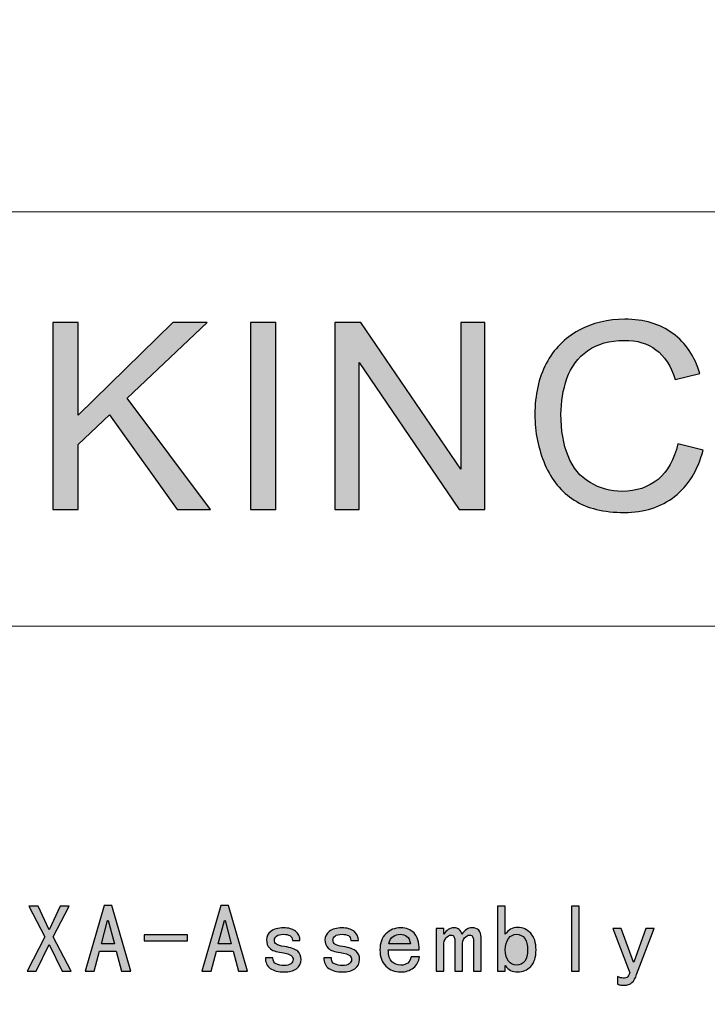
# Model space of a CAD drawing. Header units: millimetres. Extents: x -296 to 295, y -209 to 209.
# Tile 106 of 120: x 216 to 249, y -166 to -120. Entities that reach past the tile are written whole.
import ezdxf

# ---------------------------------------------------------------- set-up
doc = ezdxf.new("R2010")
doc.units = ezdxf.units.MM
doc.header["$MEASUREMENT"] = 0
doc.layers.add('layer 1', color=7, linetype='Continuous')

msp = doc.modelspace()

# ---------------------------------------------------------------- hatches: boundary and pattern name
at = {"layer": 'layer 1'}
h = msp.add_hatch(color=242, dxfattribs=at)
edge = h.paths.add_edge_path()
edge.add_spline(control_points=[(217.8171, -142.5686), (217.8171, -142.5686), (217.8171, -133.7655), (217.8171, -133.7655), (217.8171, -133.7655), (219.0078, -133.7655), (219.0078, -133.7655), (219.0078, -133.7655), (219.0078, -138.1302), (219.0078, -138.1302), (219.0078, -138.1302), (223.4653, -133.7655), (223.4653, -133.7655), (223.4653, -133.7655), (225.0737, -133.7655), (225.0737, -133.7655), (225.0737, -133.7655), (221.3097, -137.3351), (221.3097, -137.3351), (221.3097, -137.3351), (225.2366, -142.5686), (225.2366, -142.5686), (225.2366, -142.5686), (223.67, -142.5686), (223.67, -142.5686), (223.67, -142.5686), (220.4763, -138.1261), (220.4763, -138.1261), (220.4763, -138.1261), (219.0078, -139.5195), (219.0078, -139.5195), (219.0078, -139.5195), (219.0078, -142.5686), (219.0078, -142.5686), (219.0078, -142.5686), (217.8171, -142.5686), (217.8171, -142.5686)], knot_values=[0, 0, 0, 0, 0.0833333, 0.0833333, 0.0833333, 0.1666667, 0.1666667, 0.1666667, 0.25, 0.25, 0.25, 0.3333333, 0.3333333, 0.3333333, 0.4166667, 0.4166667, 0.4166667, 0.5, 0.5, 0.5, 0.5833333, 0.5833333, 0.5833333, 0.6666667, 0.6666667, 0.6666667, 0.75, 0.75, 0.75, 0.8333333, 0.8333333, 0.8333333, 0.9166667, 0.9166667, 0.9166667, 1, 1, 1, 1], degree=3, periodic=1)
h = msp.add_hatch(color=242, dxfattribs=at)
edge = h.paths.add_edge_path()
edge.add_spline(control_points=[(227.1236, -142.5686), (227.1236, -142.5686), (227.1236, -133.7655), (227.1236, -133.7655), (227.1236, -133.7655), (228.3143, -133.7655), (228.3143, -133.7655), (228.3143, -133.7655), (228.3143, -142.5686), (228.3143, -142.5686), (228.3143, -142.5686), (227.1236, -142.5686), (227.1236, -142.5686)], knot_values=[0, 0, 0, 0, 0.25, 0.25, 0.25, 0.5, 0.5, 0.5, 0.75, 0.75, 0.75, 1, 1, 1, 1], degree=3, periodic=1)
h = msp.add_hatch(color=242, dxfattribs=at)
edge = h.paths.add_edge_path()
edge.add_spline(control_points=[(231.0891, -142.5686), (231.0891, -142.5686), (231.0891, -133.7655), (231.0891, -133.7655), (231.0891, -133.7655), (232.309, -133.7655), (232.309, -133.7655), (232.309, -133.7655), (237.0171, -140.6752), (237.0171, -140.6752), (237.0171, -140.6752), (237.0171, -133.7655), (237.0171, -133.7655), (237.0171, -133.7655), (238.1577, -133.7655), (238.1577, -133.7655), (238.1577, -133.7655), (238.1577, -142.5686), (238.1577, -142.5686), (238.1577, -142.5686), (236.9378, -142.5686), (236.9378, -142.5686), (236.9378, -142.5686), (232.2296, -135.6589), (232.2296, -135.6589), (232.2296, -135.6589), (232.2296, -142.5686), (232.2296, -142.5686), (232.2296, -142.5686), (231.0891, -142.5686), (231.0891, -142.5686)], knot_values=[0, 0, 0, 0, 0.1, 0.1, 0.1, 0.2, 0.2, 0.2, 0.3, 0.3, 0.3, 0.4, 0.4, 0.4, 0.5, 0.5, 0.5, 0.6, 0.6, 0.6, 0.7, 0.7, 0.7, 0.8, 0.8, 0.8, 0.9, 0.9, 0.9, 1, 1, 1, 1], degree=3, periodic=1)
h = msp.add_hatch(color=242, dxfattribs=at)
edge = h.paths.add_edge_path()
edge.add_spline(control_points=[(247.2406, -139.4806), (247.2406, -139.4806), (248.4314, -139.7756), (248.4314, -139.7756), (248.1827, -140.7326), (247.7358, -141.46), (247.0903, -141.9621), (246.4448, -142.4641), (245.6553, -142.7161), (244.7216, -142.7161), (243.7566, -142.7161), (242.9711, -142.5235), (242.3654, -142.1362), (241.7596, -141.751), (241.3001, -141.1916), (240.9847, -140.46), (240.6693, -139.7265), (240.5105, -138.9416), (240.5105, -138.1015), (240.5105, -137.1855), (240.6881, -136.3864), (241.0452, -135.704), (241.4024, -135.0216), (241.9101, -134.5032), (242.568, -134.1487), (243.226, -133.7942), (243.9508, -133.618), (244.7403, -133.618), (245.6386, -133.618), (246.3926, -133.8413), (247.0025, -134.2901), (247.6145, -134.7389), (248.0407, -135.3679), (248.2809, -136.1794), (248.2809, -136.1794), (247.1154, -136.4499), (247.1154, -136.4499), (246.9085, -135.8106), (246.6057, -135.3434), (246.2109, -135.0524), (245.8161, -134.7594), (245.3189, -134.6139), (244.7194, -134.6139), (244.0323, -134.6139), (243.4557, -134.7757), (242.9942, -135.0995), (242.5325, -135.4233), (242.2066, -135.8597), (242.0208, -136.4048), (241.8327, -136.9519), (241.7387, -137.5154), (241.7387, -138.0953), (241.7387, -138.8433), (241.8494, -139.4969), (242.0708, -140.0543), (242.2923, -140.6137), (242.637, -141.0297), (243.1049, -141.3063), (243.5728, -141.583), (244.0783, -141.7203), (244.6234, -141.7203), (245.2876, -141.7203), (245.8475, -141.5317), (246.307, -141.1567), (246.7665, -140.7797), (247.0778, -140.2223), (247.2406, -139.4806)], knot_values=[0, 0, 0, 0, 0.0454545, 0.0454545, 0.0454545, 0.0909091, 0.0909091, 0.0909091, 0.1363636, 0.1363636, 0.1363636, 0.1818182, 0.1818182, 0.1818182, 0.2272727, 0.2272727, 0.2272727, 0.2727273, 0.2727273, 0.2727273, 0.3181818, 0.3181818, 0.3181818, 0.3636364, 0.3636364, 0.3636364, 0.4090909, 0.4090909, 0.4090909, 0.4545455, 0.4545455, 0.4545455, 0.5, 0.5, 0.5, 0.5454545, 0.5454545, 0.5454545, 0.5909091, 0.5909091, 0.5909091, 0.6363636, 0.6363636, 0.6363636, 0.6818182, 0.6818182, 0.6818182, 0.7272727, 0.7272727, 0.7272727, 0.7727273, 0.7727273, 0.7727273, 0.8181818, 0.8181818, 0.8181818, 0.8636364, 0.8636364, 0.8636364, 0.9090909, 0.9090909, 0.9090909, 0.9545455, 0.9545455, 0.9545455, 1, 1, 1, 1], degree=3, periodic=1)
h = msp.add_hatch(color=250, dxfattribs=at)
edge = h.paths.add_edge_path()
edge.add_spline(control_points=[(218.6762, -164.3089), (218.6762, -164.3089), (218.2459, -164.3089), (218.2459, -164.3089), (218.2459, -164.3089), (217.6367, -163.0546), (217.6367, -163.0546), (217.6367, -163.0546), (217.0275, -164.3089), (217.0275, -164.3089), (217.0275, -164.3089), (216.5979, -164.3089), (216.5979, -164.3089), (216.5979, -164.3089), (217.4395, -162.6961), (217.4395, -162.6961), (217.4395, -162.6961), (216.6874, -161.2454), (216.6874, -161.2454), (216.6874, -161.2454), (217.1169, -161.2454), (217.1169, -161.2454), (217.1169, -161.2454), (217.6367, -162.356), (217.6367, -162.356), (217.6367, -162.356), (218.1565, -161.2454), (218.1565, -161.2454), (218.1565, -161.2454), (218.586, -161.2454), (218.586, -161.2454), (218.586, -161.2454), (217.8339, -162.6961), (217.8339, -162.6961), (217.8339, -162.6961), (218.6762, -164.3089), (218.6762, -164.3089)], knot_values=[0, 0, 0, 0, 0.0833333, 0.0833333, 0.0833333, 0.1666667, 0.1666667, 0.1666667, 0.25, 0.25, 0.25, 0.3333333, 0.3333333, 0.3333333, 0.4166667, 0.4166667, 0.4166667, 0.5, 0.5, 0.5, 0.5833333, 0.5833333, 0.5833333, 0.6666667, 0.6666667, 0.6666667, 0.75, 0.75, 0.75, 0.8333333, 0.8333333, 0.8333333, 0.9166667, 0.9166667, 0.9166667, 1, 1, 1, 1], degree=3, periodic=1)
h = msp.add_hatch(color=250, dxfattribs=at)
edge = h.paths.add_edge_path()
edge.add_spline(control_points=[(221.4813, -164.3089), (221.4813, -164.3089), (221.051, -164.3089), (221.051, -164.3089), (221.051, -164.3089), (220.8003, -163.3595), (220.8003, -163.3595), (220.8003, -163.3595), (220.0122, -163.3595), (220.0122, -163.3595), (220.0122, -163.3595), (219.7615, -164.3089), (219.7615, -164.3089), (219.7615, -164.3089), (219.3312, -164.3089), (219.3312, -164.3089), (219.3312, -164.3089), (220.227, -161.2094), (220.227, -161.2094), (220.227, -161.2094), (220.5855, -161.2094), (220.5855, -161.2094), (220.5855, -161.2094), (221.4813, -164.3089), (221.4813, -164.3089)], knot_values=[0, 0, 0, 0, 0.125, 0.125, 0.125, 0.25, 0.25, 0.25, 0.375, 0.375, 0.375, 0.5, 0.5, 0.5, 0.625, 0.625, 0.625, 0.75, 0.75, 0.75, 0.875, 0.875, 0.875, 1, 1, 1, 1], degree=3, periodic=1)
h = msp.add_hatch(color=250, dxfattribs=at)
edge = h.paths.add_edge_path()
edge.add_spline(control_points=[(226.9845, -164.3089), (226.9845, -164.3089), (226.5542, -164.3089), (226.5542, -164.3089), (226.5542, -164.3089), (226.3035, -163.3595), (226.3035, -163.3595), (226.3035, -163.3595), (225.5154, -163.3595), (225.5154, -163.3595), (225.5154, -163.3595), (225.2647, -164.3089), (225.2647, -164.3089), (225.2647, -164.3089), (224.8344, -164.3089), (224.8344, -164.3089), (224.8344, -164.3089), (225.7302, -161.2094), (225.7302, -161.2094), (225.7302, -161.2094), (226.0887, -161.2094), (226.0887, -161.2094), (226.0887, -161.2094), (226.9845, -164.3089), (226.9845, -164.3089)], knot_values=[0, 0, 0, 0, 0.125, 0.125, 0.125, 0.25, 0.25, 0.25, 0.375, 0.375, 0.375, 0.5, 0.5, 0.5, 0.625, 0.625, 0.625, 0.75, 0.75, 0.75, 0.875, 0.875, 0.875, 1, 1, 1, 1], degree=3, periodic=1)
h = msp.add_hatch(color=250, dxfattribs=at)
edge = h.paths.add_edge_path()
edge.add_spline(control_points=[(240.5629, -163.3053), (240.5629, -163.6515), (240.4796, -163.9114), (240.3122, -164.0849), (240.1456, -164.2577), (239.9422, -164.3448), (239.703, -164.3448), (239.5723, -164.3448), (239.4584, -164.3203), (239.3629, -164.2729), (239.2673, -164.2248), (239.184, -164.1476), (239.1122, -164.0398), (239.1122, -164.0398), (239.1122, -164.3089), (239.1122, -164.3089), (239.1122, -164.3089), (238.7537, -164.3089), (238.7537, -164.3089), (238.7537, -164.3089), (238.7537, -161.2454), (238.7537, -161.2454), (238.7537, -161.2454), (239.1122, -161.2454), (239.1122, -161.2454), (239.1122, -161.2454), (239.1122, -162.5707), (239.1122, -162.5707), (239.184, -162.4637), (239.2673, -162.3827), (239.3629, -162.3292), (239.4584, -162.2757), (239.5723, -162.2482), (239.703, -162.2482), (239.9422, -162.2482), (240.1456, -162.3384), (240.3122, -162.5172), (240.4796, -162.6961), (240.5629, -162.959), (240.5629, -163.3053)], knot_values=[0, 0, 0, 0, 0.0769231, 0.0769231, 0.0769231, 0.1538462, 0.1538462, 0.1538462, 0.2307692, 0.2307692, 0.2307692, 0.3076923, 0.3076923, 0.3076923, 0.3846154, 0.3846154, 0.3846154, 0.4615385, 0.4615385, 0.4615385, 0.5384615, 0.5384615, 0.5384615, 0.6153846, 0.6153846, 0.6153846, 0.6923077, 0.6923077, 0.6923077, 0.7692308, 0.7692308, 0.7692308, 0.8461538, 0.8461538, 0.8461538, 0.9230769, 0.9230769, 0.9230769, 1, 1, 1, 1], degree=3, periodic=1)
h = msp.add_hatch(color=250, dxfattribs=at)
edge = h.paths.add_edge_path()
edge.add_spline(control_points=[(242.5983, -164.3089), (242.5983, -164.3089), (242.2398, -164.3089), (242.2398, -164.3089), (242.2398, -164.3089), (242.2398, -161.2454), (242.2398, -161.2454), (242.2398, -161.2454), (242.5983, -161.2454), (242.5983, -161.2454), (242.5983, -161.2454), (242.5983, -164.3089), (242.5983, -164.3089)], knot_values=[0, 0, 0, 0, 0.25, 0.25, 0.25, 0.5, 0.5, 0.5, 0.75, 0.75, 0.75, 1, 1, 1, 1], degree=3, periodic=1)
h = msp.add_hatch(color=250, dxfattribs=at)
edge = h.paths.add_edge_path()
edge.add_spline(control_points=[(220.7109, -163.0186), (220.7109, -163.0186), (220.4242, -161.9264), (220.4242, -161.9264), (220.4242, -161.9264), (220.3883, -161.9264), (220.3883, -161.9264), (220.3883, -161.9264), (220.1017, -163.0186), (220.1017, -163.0186), (220.1017, -163.0186), (220.7109, -163.0186), (220.7109, -163.0186)], knot_values=[0, 0, 0, 0, 0.25, 0.25, 0.25, 0.5, 0.5, 0.5, 0.75, 0.75, 0.75, 1, 1, 1, 1], degree=3, periodic=1)
h = msp.add_hatch(color=250, dxfattribs=at)
edge = h.paths.add_edge_path()
edge.add_spline(control_points=[(226.2141, -163.0186), (226.2141, -163.0186), (225.9274, -161.9264), (225.9274, -161.9264), (225.9274, -161.9264), (225.8915, -161.9264), (225.8915, -161.9264), (225.8915, -161.9264), (225.6049, -163.0186), (225.6049, -163.0186), (225.6049, -163.0186), (226.2141, -163.0186), (226.2141, -163.0186)], knot_values=[0, 0, 0, 0, 0.25, 0.25, 0.25, 0.5, 0.5, 0.5, 0.75, 0.75, 0.75, 1, 1, 1, 1], degree=3, periodic=1)
h = msp.add_hatch(color=250, dxfattribs=at)
edge = h.paths.add_edge_path()
edge.add_spline(control_points=[(224.1611, -162.8757), (224.1611, -162.8757), (222.1187, -162.8757), (222.1187, -162.8757), (222.1187, -162.8757), (222.1187, -162.5891), (222.1187, -162.5891), (222.1187, -162.5891), (224.1611, -162.5891), (224.1611, -162.5891), (224.1611, -162.5891), (224.1611, -162.8757), (224.1611, -162.8757)], knot_values=[0, 0, 0, 0, 0.25, 0.25, 0.25, 0.5, 0.5, 0.5, 0.75, 0.75, 0.75, 1, 1, 1, 1], degree=3, periodic=1)
h = msp.add_hatch(color=250, dxfattribs=at)
edge = h.paths.add_edge_path()
edge.add_spline(control_points=[(229.503, -163.7532), (229.503, -163.9443), (229.4281, -164.091), (229.279, -164.1919), (229.13, -164.2936), (228.942, -164.3448), (228.7149, -164.3448), (228.4283, -164.3448), (228.2074, -164.2875), (228.0523, -164.1743), (227.8971, -164.0612), (227.8191, -163.8969), (227.8191, -163.6813), (227.8191, -163.6813), (228.1776, -163.6813), (228.1776, -163.6813), (228.1776, -163.825), (228.2281, -163.9206), (228.3297, -163.968), (228.4314, -164.0161), (228.5537, -164.0398), (228.6966, -164.0398), (228.8403, -164.0398), (228.9481, -164.0131), (229.0192, -163.9596), (229.091, -163.9053), (229.1269, -163.8373), (229.1269, -163.7532), (229.1269, -163.6936), (229.0971, -163.634), (229.0375, -163.5743), (228.9779, -163.5147), (228.8281, -163.4666), (228.5896, -163.4306), (228.3144, -163.3947), (228.1264, -163.3267), (228.0255, -163.225), (227.9238, -163.1234), (227.8726, -162.9888), (227.8726, -162.8214), (227.8726, -162.6785), (227.9414, -162.5501), (228.079, -162.437), (228.2166, -162.3231), (228.4161, -162.2665), (228.679, -162.2665), (228.9183, -162.2665), (229.1063, -162.32), (229.2431, -162.4278), (229.3807, -162.5348), (229.4495, -162.6785), (229.4495, -162.8574), (229.4495, -162.8574), (229.091, -162.8574), (229.091, -162.8574), (229.091, -162.7504), (229.052, -162.6755), (228.9748, -162.6334), (228.8969, -162.5921), (228.7983, -162.5707), (228.679, -162.5707), (228.5239, -162.5707), (228.413, -162.5983), (228.3473, -162.6518), (228.2816, -162.7053), (228.2495, -162.7679), (228.2495, -162.8398), (228.2495, -162.9231), (228.2793, -162.9888), (228.3389, -163.037), (228.3985, -163.0844), (228.5239, -163.1203), (228.7149, -163.144), (229.0253, -163.1922), (229.2347, -163.2671), (229.3417, -163.368), (229.4495, -163.4696), (229.503, -163.598), (229.503, -163.7532)], knot_values=[0, 0, 0, 0, 0.0384615, 0.0384615, 0.0384615, 0.0769231, 0.0769231, 0.0769231, 0.1153846, 0.1153846, 0.1153846, 0.1538462, 0.1538462, 0.1538462, 0.1923077, 0.1923077, 0.1923077, 0.2307692, 0.2307692, 0.2307692, 0.2692308, 0.2692308, 0.2692308, 0.3076923, 0.3076923, 0.3076923, 0.3461538, 0.3461538, 0.3461538, 0.3846154, 0.3846154, 0.3846154, 0.4230769, 0.4230769, 0.4230769, 0.4615385, 0.4615385, 0.4615385, 0.5, 0.5, 0.5, 0.5384615, 0.5384615, 0.5384615, 0.5769231, 0.5769231, 0.5769231, 0.6153846, 0.6153846, 0.6153846, 0.6538462, 0.6538462, 0.6538462, 0.6923077, 0.6923077, 0.6923077, 0.7307692, 0.7307692, 0.7307692, 0.7692308, 0.7692308, 0.7692308, 0.8076923, 0.8076923, 0.8076923, 0.8461538, 0.8461538, 0.8461538, 0.8846154, 0.8846154, 0.8846154, 0.9230769, 0.9230769, 0.9230769, 0.9615385, 0.9615385, 0.9615385, 1, 1, 1, 1], degree=3, periodic=1)
h = msp.add_hatch(color=250, dxfattribs=at)
edge = h.paths.add_edge_path()
edge.add_spline(control_points=[(232.2546, -163.7532), (232.2546, -163.9443), (232.1797, -164.091), (232.0306, -164.1919), (231.8816, -164.2936), (231.6936, -164.3448), (231.4665, -164.3448), (231.1799, -164.3448), (230.959, -164.2875), (230.8039, -164.1743), (230.6487, -164.0612), (230.5707, -163.8969), (230.5707, -163.6813), (230.5707, -163.6813), (230.9292, -163.6813), (230.9292, -163.6813), (230.9292, -163.825), (230.9797, -163.9206), (231.0813, -163.968), (231.183, -164.0161), (231.3053, -164.0398), (231.4482, -164.0398), (231.5919, -164.0398), (231.6997, -164.0131), (231.7708, -163.9596), (231.8426, -163.9053), (231.8785, -163.8373), (231.8785, -163.7532), (231.8785, -163.6936), (231.8487, -163.634), (231.7891, -163.5743), (231.7295, -163.5147), (231.5797, -163.4666), (231.3412, -163.4306), (231.066, -163.3947), (230.878, -163.3267), (230.7771, -163.225), (230.6754, -163.1234), (230.6242, -162.9888), (230.6242, -162.8214), (230.6242, -162.6785), (230.693, -162.5501), (230.8306, -162.437), (230.9682, -162.3231), (231.1677, -162.2665), (231.4306, -162.2665), (231.6699, -162.2665), (231.8579, -162.32), (231.9947, -162.4278), (232.1323, -162.5348), (232.2011, -162.6785), (232.2011, -162.8574), (232.2011, -162.8574), (231.8426, -162.8574), (231.8426, -162.8574), (231.8426, -162.7504), (231.8036, -162.6755), (231.7264, -162.6334), (231.6485, -162.5921), (231.5499, -162.5707), (231.4306, -162.5707), (231.2755, -162.5707), (231.1646, -162.5983), (231.0989, -162.6518), (231.0332, -162.7053), (231.0011, -162.7679), (231.0011, -162.8398), (231.0011, -162.9231), (231.0309, -162.9888), (231.0905, -163.037), (231.1501, -163.0844), (231.2755, -163.1203), (231.4665, -163.144), (231.7769, -163.1922), (231.9863, -163.2671), (232.0933, -163.368), (232.2011, -163.4696), (232.2546, -163.598), (232.2546, -163.7532)], knot_values=[0, 0, 0, 0, 0.0384615, 0.0384615, 0.0384615, 0.0769231, 0.0769231, 0.0769231, 0.1153846, 0.1153846, 0.1153846, 0.1538462, 0.1538462, 0.1538462, 0.1923077, 0.1923077, 0.1923077, 0.2307692, 0.2307692, 0.2307692, 0.2692308, 0.2692308, 0.2692308, 0.3076923, 0.3076923, 0.3076923, 0.3461538, 0.3461538, 0.3461538, 0.3846154, 0.3846154, 0.3846154, 0.4230769, 0.4230769, 0.4230769, 0.4615385, 0.4615385, 0.4615385, 0.5, 0.5, 0.5, 0.5384615, 0.5384615, 0.5384615, 0.5769231, 0.5769231, 0.5769231, 0.6153846, 0.6153846, 0.6153846, 0.6538462, 0.6538462, 0.6538462, 0.6923077, 0.6923077, 0.6923077, 0.7307692, 0.7307692, 0.7307692, 0.7692308, 0.7692308, 0.7692308, 0.8076923, 0.8076923, 0.8076923, 0.8461538, 0.8461538, 0.8461538, 0.8846154, 0.8846154, 0.8846154, 0.9230769, 0.9230769, 0.9230769, 0.9615385, 0.9615385, 0.9615385, 1, 1, 1, 1], degree=3, periodic=1)
h = msp.add_hatch(color=250, dxfattribs=at)
edge = h.paths.add_edge_path()
edge.add_spline(control_points=[(235.078, -163.6278), (235.0543, -163.8426), (234.9588, -164.0161), (234.7914, -164.1476), (234.624, -164.2791), (234.4268, -164.3448), (234.1998, -164.3448), (233.9132, -164.3448), (233.6778, -164.2523), (233.4928, -164.0666), (233.307, -163.8816), (233.2146, -163.6278), (233.2146, -163.3053), (233.2146, -162.9827), (233.307, -162.729), (233.4928, -162.544), (233.6778, -162.359), (233.9132, -162.2665), (234.1998, -162.2665), (234.4513, -162.2665), (234.6569, -162.3468), (234.8182, -162.5081), (234.9794, -162.6693), (235.0597, -162.9353), (235.0597, -163.3053), (235.0597, -163.3053), (233.609, -163.3053), (233.609, -163.3053), (233.609, -163.5682), (233.6655, -163.7532), (233.7794, -163.861), (233.8925, -163.968), (234.0332, -164.0222), (234.1998, -164.0222), (234.3313, -164.0222), (234.439, -163.9894), (234.5224, -163.9236), (234.6064, -163.8579), (234.6599, -163.7593), (234.6836, -163.6278), (234.6836, -163.6278), (235.078, -163.6278), (235.078, -163.6278)], knot_values=[0, 0, 0, 0, 0.0714286, 0.0714286, 0.0714286, 0.1428571, 0.1428571, 0.1428571, 0.2142857, 0.2142857, 0.2142857, 0.2857143, 0.2857143, 0.2857143, 0.3571429, 0.3571429, 0.3571429, 0.4285714, 0.4285714, 0.4285714, 0.5, 0.5, 0.5, 0.5714286, 0.5714286, 0.5714286, 0.6428571, 0.6428571, 0.6428571, 0.7142857, 0.7142857, 0.7142857, 0.7857143, 0.7857143, 0.7857143, 0.8571429, 0.8571429, 0.8571429, 0.9285714, 0.9285714, 0.9285714, 1, 1, 1, 1], degree=3, periodic=1)
h = msp.add_hatch(color=250, dxfattribs=at)
edge = h.paths.add_edge_path()
edge.add_spline(control_points=[(234.6477, -163.0186), (234.624, -162.852), (234.5705, -162.7351), (234.4864, -162.6693), (234.4031, -162.6036), (234.2953, -162.5707), (234.1646, -162.5707), (234.0446, -162.5707), (233.9376, -162.6036), (233.8421, -162.6693), (233.7465, -162.7351), (233.6747, -162.852), (233.6265, -163.0186), (233.6265, -163.0186), (234.6477, -163.0186), (234.6477, -163.0186)], knot_values=[0, 0, 0, 0, 0.2, 0.2, 0.2, 0.4, 0.4, 0.4, 0.6, 0.6, 0.6, 0.8, 0.8, 0.8, 1, 1, 1, 1], degree=3, periodic=1)
h = msp.add_hatch(color=250, dxfattribs=at)
edge = h.paths.add_edge_path()
edge.add_spline(control_points=[(237.9726, -164.3089), (237.9726, -164.3089), (237.6149, -164.3089), (237.6149, -164.3089), (237.6149, -164.3089), (237.6149, -162.8574), (237.6149, -162.8574), (237.6149, -162.7863), (237.6026, -162.7259), (237.5789, -162.6785), (237.5552, -162.6304), (237.5071, -162.6067), (237.4352, -162.6067), (237.3519, -162.6067), (237.274, -162.6518), (237.2029, -162.7412), (237.131, -162.8306), (237.0951, -162.9476), (237.0951, -163.0905), (237.0951, -163.0905), (237.0951, -164.3089), (237.0951, -164.3089), (237.0951, -164.3089), (236.7366, -164.3089), (236.7366, -164.3089), (236.7366, -164.3089), (236.7366, -162.8574), (236.7366, -162.8574), (236.7366, -162.7863), (236.7252, -162.7259), (236.7007, -162.6785), (236.677, -162.6304), (236.6296, -162.6067), (236.5578, -162.6067), (236.4737, -162.6067), (236.3965, -162.6518), (236.3246, -162.7412), (236.2528, -162.8306), (236.2176, -162.9476), (236.2176, -163.0905), (236.2176, -163.0905), (236.2176, -164.3089), (236.2176, -164.3089), (236.2176, -164.3089), (235.8591, -164.3089), (235.8591, -164.3089), (235.8591, -164.3089), (235.8591, -162.3025), (235.8591, -162.3025), (235.8591, -162.3025), (236.2176, -162.3025), (236.2176, -162.3025), (236.2176, -162.3025), (236.2176, -162.5707), (236.2176, -162.5707), (236.2772, -162.4752), (236.3483, -162.4011), (236.4324, -162.3468), (236.5157, -162.2933), (236.6052, -162.2665), (236.7007, -162.2665), (236.7962, -162.2665), (236.8773, -162.2933), (236.943, -162.3468), (237.0087, -162.4011), (237.0531, -162.4752), (237.0775, -162.5707), (237.1371, -162.4752), (237.2052, -162.4011), (237.2831, -162.3468), (237.3611, -162.2933), (237.4475, -162.2665), (237.543, -162.2665), (237.6859, -162.2665), (237.7937, -162.3055), (237.8656, -162.3827), (237.9374, -162.4607), (237.9726, -162.5707), (237.9726, -162.7144), (237.9726, -162.7144), (237.9726, -164.3089), (237.9726, -164.3089)], knot_values=[0, 0, 0, 0, 0.037037, 0.037037, 0.037037, 0.0740741, 0.0740741, 0.0740741, 0.1111111, 0.1111111, 0.1111111, 0.1481481, 0.1481481, 0.1481481, 0.1851852, 0.1851852, 0.1851852, 0.2222222, 0.2222222, 0.2222222, 0.2592593, 0.2592593, 0.2592593, 0.2962963, 0.2962963, 0.2962963, 0.3333333, 0.3333333, 0.3333333, 0.3703704, 0.3703704, 0.3703704, 0.4074074, 0.4074074, 0.4074074, 0.4444444, 0.4444444, 0.4444444, 0.4814815, 0.4814815, 0.4814815, 0.5185185, 0.5185185, 0.5185185, 0.5555556, 0.5555556, 0.5555556, 0.5925926, 0.5925926, 0.5925926, 0.6296296, 0.6296296, 0.6296296, 0.6666667, 0.6666667, 0.6666667, 0.7037037, 0.7037037, 0.7037037, 0.7407407, 0.7407407, 0.7407407, 0.7777778, 0.7777778, 0.7777778, 0.8148148, 0.8148148, 0.8148148, 0.8518519, 0.8518519, 0.8518519, 0.8888889, 0.8888889, 0.8888889, 0.9259259, 0.9259259, 0.9259259, 0.962963, 0.962963, 0.962963, 1, 1, 1, 1], degree=3, periodic=1)
h = msp.add_hatch(color=250, dxfattribs=at)
edge = h.paths.add_edge_path()
edge.add_spline(control_points=[(240.1693, -163.3053), (240.1693, -163.0783), (240.1242, -162.8994), (240.0347, -162.7679), (239.9453, -162.6365), (239.8108, -162.5707), (239.6319, -162.5707), (239.4882, -162.5707), (239.3659, -162.6365), (239.2643, -162.7679), (239.1626, -162.8994), (239.1122, -163.0783), (239.1122, -163.3053), (239.1122, -163.5323), (239.1626, -163.7089), (239.2643, -163.8342), (239.3659, -163.9596), (239.4882, -164.0222), (239.6319, -164.0222), (239.8108, -164.0222), (239.9453, -163.9596), (240.0347, -163.8342), (240.1242, -163.7089), (240.1693, -163.5323), (240.1693, -163.3053)], knot_values=[0, 0, 0, 0, 0.125, 0.125, 0.125, 0.25, 0.25, 0.25, 0.375, 0.375, 0.375, 0.5, 0.5, 0.5, 0.625, 0.625, 0.625, 0.75, 0.75, 0.75, 0.875, 0.875, 0.875, 1, 1, 1, 1], degree=3, periodic=1)
h = msp.add_hatch(color=250, dxfattribs=at)
edge = h.paths.add_edge_path()
edge.add_spline(control_points=[(246.1204, -162.3025), (246.1204, -162.3025), (245.2964, -164.4701), (245.2964, -164.4701), (245.2482, -164.6368), (245.1764, -164.7629), (245.0809, -164.8462), (244.9853, -164.9295), (244.8661, -164.9716), (244.7231, -164.9716), (244.6635, -164.9716), (244.6062, -164.9685), (244.5527, -164.9624), (244.4992, -164.9563), (244.448, -164.9418), (244.4006, -164.9181), (244.4006, -164.9181), (244.4006, -164.5596), (244.4006, -164.5596), (244.448, -164.5833), (244.4961, -164.6016), (244.5435, -164.6131), (244.5917, -164.6253), (244.6329, -164.6314), (244.6689, -164.6314), (244.7644, -164.6314), (244.8301, -164.6161), (244.8661, -164.5863), (244.902, -164.5565), (244.9379, -164.4877), (244.9738, -164.3807), (244.9738, -164.3807), (244.1858, -162.3025), (244.1858, -162.3025), (244.1858, -162.3025), (244.5794, -162.3025), (244.5794, -162.3025), (244.5794, -162.3025), (245.1527, -163.8785), (245.1527, -163.8785), (245.1527, -163.8785), (245.171, -163.8785), (245.171, -163.8785), (245.171, -163.8785), (245.726, -162.3025), (245.726, -162.3025), (245.726, -162.3025), (246.1204, -162.3025), (246.1204, -162.3025)], knot_values=[0, 0, 0, 0, 0.0625, 0.0625, 0.0625, 0.125, 0.125, 0.125, 0.1875, 0.1875, 0.1875, 0.25, 0.25, 0.25, 0.3125, 0.3125, 0.3125, 0.375, 0.375, 0.375, 0.4375, 0.4375, 0.4375, 0.5, 0.5, 0.5, 0.5625, 0.5625, 0.5625, 0.625, 0.625, 0.625, 0.6875, 0.6875, 0.6875, 0.75, 0.75, 0.75, 0.8125, 0.8125, 0.8125, 0.875, 0.875, 0.875, 0.9375, 0.9375, 0.9375, 1, 1, 1, 1], degree=3, periodic=1)

# ---------------------------------------------------------------- linework, layer by layer
at = {"layer": 'layer 1', "color": 1, "lineweight": 0}
msp.add_open_spline([(295.3283, 209.2747), (295.3283, 209.2747), (295.3283, -208.9236), (295.3283, -208.9236), (295.3283, -208.9236), (-296.1944, -208.9236), (-296.1944, -208.9236), (-296.1944, -208.9236), (-296.1944, 209.2747), (-296.1944, 209.2747), (-296.1944, 209.2747), (295.3283, 209.2747), (295.3283, 209.2747)], degree=3, knots=[0, 0, 0, 0, 0.25, 0.25, 0.25, 0.5, 0.5, 0.5, 0.75, 0.75, 0.75, 1, 1, 1, 1], dxfattribs=at)
at = {"layer": 'layer 1', "color": 5, "lineweight": 0}
msp.add_open_spline([(-281.2487, 194.7284), (-281.2487, 194.7284), (-281.2487, -197.0649), (-281.2487, -197.0649), (-281.2487, -197.0649), (283.3586, -197.0649), (283.3586, -197.0649)], degree=3, knots=[0, 0, 0, 0, 0.5, 0.5, 0.5, 1, 1, 1, 1], dxfattribs=at)
for points in [[(76.1166, -128.5636), (76.1166, -128.5636), (283.3586, -128.5636), (283.3586, -128.5636)], [(191.9976, -148.0727), (191.9976, -148.0727), (283.3586, -148.0727), (283.3586, -148.0727)]]:
    msp.add_open_spline(points, degree=3, dxfattribs=at)
at = {"layer": 'layer 1', "color": 242}
for points, knots in [([(217.8171, -142.5686), (217.8171, -142.5686), (217.8171, -133.7655), (217.8171, -133.7655), (217.8171, -133.7655), (219.0078, -133.7655), (219.0078, -133.7655), (219.0078, -133.7655), (219.0078, -138.1302), (219.0078, -138.1302), (219.0078, -138.1302), (223.4653, -133.7655), (223.4653, -133.7655), (223.4653, -133.7655), (225.0737, -133.7655), (225.0737, -133.7655), (225.0737, -133.7655), (221.3097, -137.3351), (221.3097, -137.3351), (221.3097, -137.3351), (225.2366, -142.5686), (225.2366, -142.5686), (225.2366, -142.5686), (223.67, -142.5686), (223.67, -142.5686), (223.67, -142.5686), (220.4763, -138.1261), (220.4763, -138.1261), (220.4763, -138.1261), (219.0078, -139.5195), (219.0078, -139.5195), (219.0078, -139.5195), (219.0078, -142.5686), (219.0078, -142.5686), (219.0078, -142.5686), (217.8171, -142.5686), (217.8171, -142.5686)], [0, 0, 0, 0, 0.0833333, 0.0833333, 0.0833333, 0.1666667, 0.1666667, 0.1666667, 0.25, 0.25, 0.25, 0.3333333, 0.3333333, 0.3333333, 0.4166667, 0.4166667, 0.4166667, 0.5, 0.5, 0.5, 0.5833333, 0.5833333, 0.5833333, 0.6666667, 0.6666667, 0.6666667, 0.75, 0.75, 0.75, 0.8333333, 0.8333333, 0.8333333, 0.9166667, 0.9166667, 0.9166667, 1, 1, 1, 1]), ([(227.1236, -142.5686), (227.1236, -142.5686), (227.1236, -133.7655), (227.1236, -133.7655), (227.1236, -133.7655), (228.3143, -133.7655), (228.3143, -133.7655), (228.3143, -133.7655), (228.3143, -142.5686), (228.3143, -142.5686), (228.3143, -142.5686), (227.1236, -142.5686), (227.1236, -142.5686)], [0, 0, 0, 0, 0.25, 0.25, 0.25, 0.5, 0.5, 0.5, 0.75, 0.75, 0.75, 1, 1, 1, 1]), ([(231.0891, -142.5686), (231.0891, -142.5686), (231.0891, -133.7655), (231.0891, -133.7655), (231.0891, -133.7655), (232.309, -133.7655), (232.309, -133.7655), (232.309, -133.7655), (237.0171, -140.6752), (237.0171, -140.6752), (237.0171, -140.6752), (237.0171, -133.7655), (237.0171, -133.7655), (237.0171, -133.7655), (238.1577, -133.7655), (238.1577, -133.7655), (238.1577, -133.7655), (238.1577, -142.5686), (238.1577, -142.5686), (238.1577, -142.5686), (236.9378, -142.5686), (236.9378, -142.5686), (236.9378, -142.5686), (232.2296, -135.6589), (232.2296, -135.6589), (232.2296, -135.6589), (232.2296, -142.5686), (232.2296, -142.5686), (232.2296, -142.5686), (231.0891, -142.5686), (231.0891, -142.5686)], [0, 0, 0, 0, 0.1, 0.1, 0.1, 0.2, 0.2, 0.2, 0.3, 0.3, 0.3, 0.4, 0.4, 0.4, 0.5, 0.5, 0.5, 0.6, 0.6, 0.6, 0.7, 0.7, 0.7, 0.8, 0.8, 0.8, 0.9, 0.9, 0.9, 1, 1, 1, 1]), ([(247.2406, -139.4806), (247.2406, -139.4806), (248.4314, -139.7756), (248.4314, -139.7756), (248.1827, -140.7326), (247.7358, -141.46), (247.0903, -141.9621), (246.4448, -142.4641), (245.6553, -142.7161), (244.7216, -142.7161), (243.7566, -142.7161), (242.9711, -142.5235), (242.3654, -142.1362), (241.7596, -141.751), (241.3001, -141.1916), (240.9847, -140.46), (240.6693, -139.7265), (240.5105, -138.9416), (240.5105, -138.1015), (240.5105, -137.1855), (240.6881, -136.3864), (241.0452, -135.704), (241.4024, -135.0216), (241.9101, -134.5032), (242.568, -134.1487), (243.226, -133.7942), (243.9508, -133.618), (244.7403, -133.618), (245.6386, -133.618), (246.3926, -133.8413), (247.0025, -134.2901), (247.6145, -134.7389), (248.0407, -135.3679), (248.2809, -136.1794), (248.2809, -136.1794), (247.1154, -136.4499), (247.1154, -136.4499), (246.9085, -135.8106), (246.6057, -135.3434), (246.2109, -135.0524), (245.8161, -134.7594), (245.3189, -134.6139), (244.7194, -134.6139), (244.0323, -134.6139), (243.4557, -134.7757), (242.9942, -135.0995), (242.5325, -135.4233), (242.2066, -135.8597), (242.0208, -136.4048), (241.8327, -136.9519), (241.7387, -137.5154), (241.7387, -138.0953), (241.7387, -138.8433), (241.8494, -139.4969), (242.0708, -140.0543), (242.2923, -140.6137), (242.637, -141.0297), (243.1049, -141.3063), (243.5728, -141.583), (244.0783, -141.7203), (244.6234, -141.7203), (245.2876, -141.7203), (245.8475, -141.5317), (246.307, -141.1567), (246.7665, -140.7797), (247.0778, -140.2223), (247.2406, -139.4806)], [0, 0, 0, 0, 0.0454545, 0.0454545, 0.0454545, 0.0909091, 0.0909091, 0.0909091, 0.1363636, 0.1363636, 0.1363636, 0.1818182, 0.1818182, 0.1818182, 0.2272727, 0.2272727, 0.2272727, 0.2727273, 0.2727273, 0.2727273, 0.3181818, 0.3181818, 0.3181818, 0.3636364, 0.3636364, 0.3636364, 0.4090909, 0.4090909, 0.4090909, 0.4545455, 0.4545455, 0.4545455, 0.5, 0.5, 0.5, 0.5454545, 0.5454545, 0.5454545, 0.5909091, 0.5909091, 0.5909091, 0.6363636, 0.6363636, 0.6363636, 0.6818182, 0.6818182, 0.6818182, 0.7272727, 0.7272727, 0.7272727, 0.7727273, 0.7727273, 0.7727273, 0.8181818, 0.8181818, 0.8181818, 0.8636364, 0.8636364, 0.8636364, 0.9090909, 0.9090909, 0.9090909, 0.9545455, 0.9545455, 0.9545455, 1, 1, 1, 1])]:
    msp.add_open_spline(points, degree=3, knots=knots, dxfattribs=at)
at = {"layer": 'layer 1', "color": 250}
for points, knots in [([(218.6762, -164.3089), (218.6762, -164.3089), (218.2459, -164.3089), (218.2459, -164.3089), (218.2459, -164.3089), (217.6367, -163.0546), (217.6367, -163.0546), (217.6367, -163.0546), (217.0275, -164.3089), (217.0275, -164.3089), (217.0275, -164.3089), (216.5979, -164.3089), (216.5979, -164.3089), (216.5979, -164.3089), (217.4395, -162.6961), (217.4395, -162.6961), (217.4395, -162.6961), (216.6874, -161.2454), (216.6874, -161.2454), (216.6874, -161.2454), (217.1169, -161.2454), (217.1169, -161.2454), (217.1169, -161.2454), (217.6367, -162.356), (217.6367, -162.356), (217.6367, -162.356), (218.1565, -161.2454), (218.1565, -161.2454), (218.1565, -161.2454), (218.586, -161.2454), (218.586, -161.2454), (218.586, -161.2454), (217.8339, -162.6961), (217.8339, -162.6961), (217.8339, -162.6961), (218.6762, -164.3089), (218.6762, -164.3089)], [0, 0, 0, 0, 0.0833333, 0.0833333, 0.0833333, 0.1666667, 0.1666667, 0.1666667, 0.25, 0.25, 0.25, 0.3333333, 0.3333333, 0.3333333, 0.4166667, 0.4166667, 0.4166667, 0.5, 0.5, 0.5, 0.5833333, 0.5833333, 0.5833333, 0.6666667, 0.6666667, 0.6666667, 0.75, 0.75, 0.75, 0.8333333, 0.8333333, 0.8333333, 0.9166667, 0.9166667, 0.9166667, 1, 1, 1, 1]), ([(221.4813, -164.3089), (221.4813, -164.3089), (221.051, -164.3089), (221.051, -164.3089), (221.051, -164.3089), (220.8003, -163.3595), (220.8003, -163.3595), (220.8003, -163.3595), (220.0122, -163.3595), (220.0122, -163.3595), (220.0122, -163.3595), (219.7615, -164.3089), (219.7615, -164.3089), (219.7615, -164.3089), (219.3312, -164.3089), (219.3312, -164.3089), (219.3312, -164.3089), (220.227, -161.2094), (220.227, -161.2094), (220.227, -161.2094), (220.5855, -161.2094), (220.5855, -161.2094), (220.5855, -161.2094), (221.4813, -164.3089), (221.4813, -164.3089)], [0, 0, 0, 0, 0.125, 0.125, 0.125, 0.25, 0.25, 0.25, 0.375, 0.375, 0.375, 0.5, 0.5, 0.5, 0.625, 0.625, 0.625, 0.75, 0.75, 0.75, 0.875, 0.875, 0.875, 1, 1, 1, 1]), ([(226.9845, -164.3089), (226.9845, -164.3089), (226.5542, -164.3089), (226.5542, -164.3089), (226.5542, -164.3089), (226.3035, -163.3595), (226.3035, -163.3595), (226.3035, -163.3595), (225.5154, -163.3595), (225.5154, -163.3595), (225.5154, -163.3595), (225.2647, -164.3089), (225.2647, -164.3089), (225.2647, -164.3089), (224.8344, -164.3089), (224.8344, -164.3089), (224.8344, -164.3089), (225.7302, -161.2094), (225.7302, -161.2094), (225.7302, -161.2094), (226.0887, -161.2094), (226.0887, -161.2094), (226.0887, -161.2094), (226.9845, -164.3089), (226.9845, -164.3089)], [0, 0, 0, 0, 0.125, 0.125, 0.125, 0.25, 0.25, 0.25, 0.375, 0.375, 0.375, 0.5, 0.5, 0.5, 0.625, 0.625, 0.625, 0.75, 0.75, 0.75, 0.875, 0.875, 0.875, 1, 1, 1, 1]), ([(240.5629, -163.3053), (240.5629, -163.6515), (240.4796, -163.9114), (240.3122, -164.0849), (240.1456, -164.2577), (239.9422, -164.3448), (239.703, -164.3448), (239.5723, -164.3448), (239.4584, -164.3203), (239.3629, -164.2729), (239.2673, -164.2248), (239.184, -164.1476), (239.1122, -164.0398), (239.1122, -164.0398), (239.1122, -164.3089), (239.1122, -164.3089), (239.1122, -164.3089), (238.7537, -164.3089), (238.7537, -164.3089), (238.7537, -164.3089), (238.7537, -161.2454), (238.7537, -161.2454), (238.7537, -161.2454), (239.1122, -161.2454), (239.1122, -161.2454), (239.1122, -161.2454), (239.1122, -162.5707), (239.1122, -162.5707), (239.184, -162.4637), (239.2673, -162.3827), (239.3629, -162.3292), (239.4584, -162.2757), (239.5723, -162.2482), (239.703, -162.2482), (239.9422, -162.2482), (240.1456, -162.3384), (240.3122, -162.5172), (240.4796, -162.6961), (240.5629, -162.959), (240.5629, -163.3053)], [0, 0, 0, 0, 0.0769231, 0.0769231, 0.0769231, 0.1538462, 0.1538462, 0.1538462, 0.2307692, 0.2307692, 0.2307692, 0.3076923, 0.3076923, 0.3076923, 0.3846154, 0.3846154, 0.3846154, 0.4615385, 0.4615385, 0.4615385, 0.5384615, 0.5384615, 0.5384615, 0.6153846, 0.6153846, 0.6153846, 0.6923077, 0.6923077, 0.6923077, 0.7692308, 0.7692308, 0.7692308, 0.8461538, 0.8461538, 0.8461538, 0.9230769, 0.9230769, 0.9230769, 1, 1, 1, 1]), ([(242.5983, -164.3089), (242.5983, -164.3089), (242.2398, -164.3089), (242.2398, -164.3089), (242.2398, -164.3089), (242.2398, -161.2454), (242.2398, -161.2454), (242.2398, -161.2454), (242.5983, -161.2454), (242.5983, -161.2454), (242.5983, -161.2454), (242.5983, -164.3089), (242.5983, -164.3089)], [0, 0, 0, 0, 0.25, 0.25, 0.25, 0.5, 0.5, 0.5, 0.75, 0.75, 0.75, 1, 1, 1, 1]), ([(220.7109, -163.0186), (220.7109, -163.0186), (220.4242, -161.9264), (220.4242, -161.9264), (220.4242, -161.9264), (220.3883, -161.9264), (220.3883, -161.9264), (220.3883, -161.9264), (220.1017, -163.0186), (220.1017, -163.0186), (220.1017, -163.0186), (220.7109, -163.0186), (220.7109, -163.0186)], [0, 0, 0, 0, 0.25, 0.25, 0.25, 0.5, 0.5, 0.5, 0.75, 0.75, 0.75, 1, 1, 1, 1]), ([(226.2141, -163.0186), (226.2141, -163.0186), (225.9274, -161.9264), (225.9274, -161.9264), (225.9274, -161.9264), (225.8915, -161.9264), (225.8915, -161.9264), (225.8915, -161.9264), (225.6049, -163.0186), (225.6049, -163.0186), (225.6049, -163.0186), (226.2141, -163.0186), (226.2141, -163.0186)], [0, 0, 0, 0, 0.25, 0.25, 0.25, 0.5, 0.5, 0.5, 0.75, 0.75, 0.75, 1, 1, 1, 1]), ([(224.1611, -162.8757), (224.1611, -162.8757), (222.1187, -162.8757), (222.1187, -162.8757), (222.1187, -162.8757), (222.1187, -162.5891), (222.1187, -162.5891), (222.1187, -162.5891), (224.1611, -162.5891), (224.1611, -162.5891), (224.1611, -162.5891), (224.1611, -162.8757), (224.1611, -162.8757)], [0, 0, 0, 0, 0.25, 0.25, 0.25, 0.5, 0.5, 0.5, 0.75, 0.75, 0.75, 1, 1, 1, 1]), ([(229.503, -163.7532), (229.503, -163.9443), (229.4281, -164.091), (229.279, -164.1919), (229.13, -164.2936), (228.942, -164.3448), (228.7149, -164.3448), (228.4283, -164.3448), (228.2074, -164.2875), (228.0523, -164.1743), (227.8971, -164.0612), (227.8191, -163.8969), (227.8191, -163.6813), (227.8191, -163.6813), (228.1776, -163.6813), (228.1776, -163.6813), (228.1776, -163.825), (228.2281, -163.9206), (228.3297, -163.968), (228.4314, -164.0161), (228.5537, -164.0398), (228.6966, -164.0398), (228.8403, -164.0398), (228.9481, -164.0131), (229.0192, -163.9596), (229.091, -163.9053), (229.1269, -163.8373), (229.1269, -163.7532), (229.1269, -163.6936), (229.0971, -163.634), (229.0375, -163.5743), (228.9779, -163.5147), (228.8281, -163.4666), (228.5896, -163.4306), (228.3144, -163.3947), (228.1264, -163.3267), (228.0255, -163.225), (227.9238, -163.1234), (227.8726, -162.9888), (227.8726, -162.8214), (227.8726, -162.6785), (227.9414, -162.5501), (228.079, -162.437), (228.2166, -162.3231), (228.4161, -162.2665), (228.679, -162.2665), (228.9183, -162.2665), (229.1063, -162.32), (229.2431, -162.4278), (229.3807, -162.5348), (229.4495, -162.6785), (229.4495, -162.8574), (229.4495, -162.8574), (229.091, -162.8574), (229.091, -162.8574), (229.091, -162.7504), (229.052, -162.6755), (228.9748, -162.6334), (228.8969, -162.5921), (228.7983, -162.5707), (228.679, -162.5707), (228.5239, -162.5707), (228.413, -162.5983), (228.3473, -162.6518), (228.2816, -162.7053), (228.2495, -162.7679), (228.2495, -162.8398), (228.2495, -162.9231), (228.2793, -162.9888), (228.3389, -163.037), (228.3985, -163.0844), (228.5239, -163.1203), (228.7149, -163.144), (229.0253, -163.1922), (229.2347, -163.2671), (229.3417, -163.368), (229.4495, -163.4696), (229.503, -163.598), (229.503, -163.7532)], [0, 0, 0, 0, 0.0384615, 0.0384615, 0.0384615, 0.0769231, 0.0769231, 0.0769231, 0.1153846, 0.1153846, 0.1153846, 0.1538462, 0.1538462, 0.1538462, 0.1923077, 0.1923077, 0.1923077, 0.2307692, 0.2307692, 0.2307692, 0.2692308, 0.2692308, 0.2692308, 0.3076923, 0.3076923, 0.3076923, 0.3461538, 0.3461538, 0.3461538, 0.3846154, 0.3846154, 0.3846154, 0.4230769, 0.4230769, 0.4230769, 0.4615385, 0.4615385, 0.4615385, 0.5, 0.5, 0.5, 0.5384615, 0.5384615, 0.5384615, 0.5769231, 0.5769231, 0.5769231, 0.6153846, 0.6153846, 0.6153846, 0.6538462, 0.6538462, 0.6538462, 0.6923077, 0.6923077, 0.6923077, 0.7307692, 0.7307692, 0.7307692, 0.7692308, 0.7692308, 0.7692308, 0.8076923, 0.8076923, 0.8076923, 0.8461538, 0.8461538, 0.8461538, 0.8846154, 0.8846154, 0.8846154, 0.9230769, 0.9230769, 0.9230769, 0.9615385, 0.9615385, 0.9615385, 1, 1, 1, 1]), ([(232.2546, -163.7532), (232.2546, -163.9443), (232.1797, -164.091), (232.0306, -164.1919), (231.8816, -164.2936), (231.6936, -164.3448), (231.4665, -164.3448), (231.1799, -164.3448), (230.959, -164.2875), (230.8039, -164.1743), (230.6487, -164.0612), (230.5707, -163.8969), (230.5707, -163.6813), (230.5707, -163.6813), (230.9292, -163.6813), (230.9292, -163.6813), (230.9292, -163.825), (230.9797, -163.9206), (231.0813, -163.968), (231.183, -164.0161), (231.3053, -164.0398), (231.4482, -164.0398), (231.5919, -164.0398), (231.6997, -164.0131), (231.7708, -163.9596), (231.8426, -163.9053), (231.8785, -163.8373), (231.8785, -163.7532), (231.8785, -163.6936), (231.8487, -163.634), (231.7891, -163.5743), (231.7295, -163.5147), (231.5797, -163.4666), (231.3412, -163.4306), (231.066, -163.3947), (230.878, -163.3267), (230.7771, -163.225), (230.6754, -163.1234), (230.6242, -162.9888), (230.6242, -162.8214), (230.6242, -162.6785), (230.693, -162.5501), (230.8306, -162.437), (230.9682, -162.3231), (231.1677, -162.2665), (231.4306, -162.2665), (231.6699, -162.2665), (231.8579, -162.32), (231.9947, -162.4278), (232.1323, -162.5348), (232.2011, -162.6785), (232.2011, -162.8574), (232.2011, -162.8574), (231.8426, -162.8574), (231.8426, -162.8574), (231.8426, -162.7504), (231.8036, -162.6755), (231.7264, -162.6334), (231.6485, -162.5921), (231.5499, -162.5707), (231.4306, -162.5707), (231.2755, -162.5707), (231.1646, -162.5983), (231.0989, -162.6518), (231.0332, -162.7053), (231.0011, -162.7679), (231.0011, -162.8398), (231.0011, -162.9231), (231.0309, -162.9888), (231.0905, -163.037), (231.1501, -163.0844), (231.2755, -163.1203), (231.4665, -163.144), (231.7769, -163.1922), (231.9863, -163.2671), (232.0933, -163.368), (232.2011, -163.4696), (232.2546, -163.598), (232.2546, -163.7532)], [0, 0, 0, 0, 0.0384615, 0.0384615, 0.0384615, 0.0769231, 0.0769231, 0.0769231, 0.1153846, 0.1153846, 0.1153846, 0.1538462, 0.1538462, 0.1538462, 0.1923077, 0.1923077, 0.1923077, 0.2307692, 0.2307692, 0.2307692, 0.2692308, 0.2692308, 0.2692308, 0.3076923, 0.3076923, 0.3076923, 0.3461538, 0.3461538, 0.3461538, 0.3846154, 0.3846154, 0.3846154, 0.4230769, 0.4230769, 0.4230769, 0.4615385, 0.4615385, 0.4615385, 0.5, 0.5, 0.5, 0.5384615, 0.5384615, 0.5384615, 0.5769231, 0.5769231, 0.5769231, 0.6153846, 0.6153846, 0.6153846, 0.6538462, 0.6538462, 0.6538462, 0.6923077, 0.6923077, 0.6923077, 0.7307692, 0.7307692, 0.7307692, 0.7692308, 0.7692308, 0.7692308, 0.8076923, 0.8076923, 0.8076923, 0.8461538, 0.8461538, 0.8461538, 0.8846154, 0.8846154, 0.8846154, 0.9230769, 0.9230769, 0.9230769, 0.9615385, 0.9615385, 0.9615385, 1, 1, 1, 1]), ([(235.078, -163.6278), (235.0543, -163.8426), (234.9588, -164.0161), (234.7914, -164.1476), (234.624, -164.2791), (234.4268, -164.3448), (234.1998, -164.3448), (233.9132, -164.3448), (233.6778, -164.2523), (233.4928, -164.0666), (233.307, -163.8816), (233.2146, -163.6278), (233.2146, -163.3053), (233.2146, -162.9827), (233.307, -162.729), (233.4928, -162.544), (233.6778, -162.359), (233.9132, -162.2665), (234.1998, -162.2665), (234.4513, -162.2665), (234.6569, -162.3468), (234.8182, -162.5081), (234.9794, -162.6693), (235.0597, -162.9353), (235.0597, -163.3053), (235.0597, -163.3053), (233.609, -163.3053), (233.609, -163.3053), (233.609, -163.5682), (233.6655, -163.7532), (233.7794, -163.861), (233.8925, -163.968), (234.0332, -164.0222), (234.1998, -164.0222), (234.3313, -164.0222), (234.439, -163.9894), (234.5224, -163.9236), (234.6064, -163.8579), (234.6599, -163.7593), (234.6836, -163.6278), (234.6836, -163.6278), (235.078, -163.6278), (235.078, -163.6278)], [0, 0, 0, 0, 0.0714286, 0.0714286, 0.0714286, 0.1428571, 0.1428571, 0.1428571, 0.2142857, 0.2142857, 0.2142857, 0.2857143, 0.2857143, 0.2857143, 0.3571429, 0.3571429, 0.3571429, 0.4285714, 0.4285714, 0.4285714, 0.5, 0.5, 0.5, 0.5714286, 0.5714286, 0.5714286, 0.6428571, 0.6428571, 0.6428571, 0.7142857, 0.7142857, 0.7142857, 0.7857143, 0.7857143, 0.7857143, 0.8571429, 0.8571429, 0.8571429, 0.9285714, 0.9285714, 0.9285714, 1, 1, 1, 1]), ([(234.6477, -163.0186), (234.624, -162.852), (234.5705, -162.7351), (234.4864, -162.6693), (234.4031, -162.6036), (234.2953, -162.5707), (234.1646, -162.5707), (234.0446, -162.5707), (233.9376, -162.6036), (233.8421, -162.6693), (233.7465, -162.7351), (233.6747, -162.852), (233.6265, -163.0186), (233.6265, -163.0186), (234.6477, -163.0186), (234.6477, -163.0186)], [0, 0, 0, 0, 0.2, 0.2, 0.2, 0.4, 0.4, 0.4, 0.6, 0.6, 0.6, 0.8, 0.8, 0.8, 1, 1, 1, 1]), ([(237.9726, -164.3089), (237.9726, -164.3089), (237.6149, -164.3089), (237.6149, -164.3089), (237.6149, -164.3089), (237.6149, -162.8574), (237.6149, -162.8574), (237.6149, -162.7863), (237.6026, -162.7259), (237.5789, -162.6785), (237.5552, -162.6304), (237.5071, -162.6067), (237.4352, -162.6067), (237.3519, -162.6067), (237.274, -162.6518), (237.2029, -162.7412), (237.131, -162.8306), (237.0951, -162.9476), (237.0951, -163.0905), (237.0951, -163.0905), (237.0951, -164.3089), (237.0951, -164.3089), (237.0951, -164.3089), (236.7366, -164.3089), (236.7366, -164.3089), (236.7366, -164.3089), (236.7366, -162.8574), (236.7366, -162.8574), (236.7366, -162.7863), (236.7252, -162.7259), (236.7007, -162.6785), (236.677, -162.6304), (236.6296, -162.6067), (236.5578, -162.6067), (236.4737, -162.6067), (236.3965, -162.6518), (236.3246, -162.7412), (236.2528, -162.8306), (236.2176, -162.9476), (236.2176, -163.0905), (236.2176, -163.0905), (236.2176, -164.3089), (236.2176, -164.3089), (236.2176, -164.3089), (235.8591, -164.3089), (235.8591, -164.3089), (235.8591, -164.3089), (235.8591, -162.3025), (235.8591, -162.3025), (235.8591, -162.3025), (236.2176, -162.3025), (236.2176, -162.3025), (236.2176, -162.3025), (236.2176, -162.5707), (236.2176, -162.5707), (236.2772, -162.4752), (236.3483, -162.4011), (236.4324, -162.3468), (236.5157, -162.2933), (236.6052, -162.2665), (236.7007, -162.2665), (236.7962, -162.2665), (236.8773, -162.2933), (236.943, -162.3468), (237.0087, -162.4011), (237.0531, -162.4752), (237.0775, -162.5707), (237.1371, -162.4752), (237.2052, -162.4011), (237.2831, -162.3468), (237.3611, -162.2933), (237.4475, -162.2665), (237.543, -162.2665), (237.6859, -162.2665), (237.7937, -162.3055), (237.8656, -162.3827), (237.9374, -162.4607), (237.9726, -162.5707), (237.9726, -162.7144), (237.9726, -162.7144), (237.9726, -164.3089), (237.9726, -164.3089)], [0, 0, 0, 0, 0.037037, 0.037037, 0.037037, 0.0740741, 0.0740741, 0.0740741, 0.1111111, 0.1111111, 0.1111111, 0.1481481, 0.1481481, 0.1481481, 0.1851852, 0.1851852, 0.1851852, 0.2222222, 0.2222222, 0.2222222, 0.2592593, 0.2592593, 0.2592593, 0.2962963, 0.2962963, 0.2962963, 0.3333333, 0.3333333, 0.3333333, 0.3703704, 0.3703704, 0.3703704, 0.4074074, 0.4074074, 0.4074074, 0.4444444, 0.4444444, 0.4444444, 0.4814815, 0.4814815, 0.4814815, 0.5185185, 0.5185185, 0.5185185, 0.5555556, 0.5555556, 0.5555556, 0.5925926, 0.5925926, 0.5925926, 0.6296296, 0.6296296, 0.6296296, 0.6666667, 0.6666667, 0.6666667, 0.7037037, 0.7037037, 0.7037037, 0.7407407, 0.7407407, 0.7407407, 0.7777778, 0.7777778, 0.7777778, 0.8148148, 0.8148148, 0.8148148, 0.8518519, 0.8518519, 0.8518519, 0.8888889, 0.8888889, 0.8888889, 0.9259259, 0.9259259, 0.9259259, 0.962963, 0.962963, 0.962963, 1, 1, 1, 1]), ([(240.1693, -163.3053), (240.1693, -163.0783), (240.1242, -162.8994), (240.0347, -162.7679), (239.9453, -162.6365), (239.8108, -162.5707), (239.6319, -162.5707), (239.4882, -162.5707), (239.3659, -162.6365), (239.2643, -162.7679), (239.1626, -162.8994), (239.1122, -163.0783), (239.1122, -163.3053), (239.1122, -163.5323), (239.1626, -163.7089), (239.2643, -163.8342), (239.3659, -163.9596), (239.4882, -164.0222), (239.6319, -164.0222), (239.8108, -164.0222), (239.9453, -163.9596), (240.0347, -163.8342), (240.1242, -163.7089), (240.1693, -163.5323), (240.1693, -163.3053)], [0, 0, 0, 0, 0.125, 0.125, 0.125, 0.25, 0.25, 0.25, 0.375, 0.375, 0.375, 0.5, 0.5, 0.5, 0.625, 0.625, 0.625, 0.75, 0.75, 0.75, 0.875, 0.875, 0.875, 1, 1, 1, 1]), ([(246.1204, -162.3025), (246.1204, -162.3025), (245.2964, -164.4701), (245.2964, -164.4701), (245.2482, -164.6368), (245.1764, -164.7629), (245.0809, -164.8462), (244.9853, -164.9295), (244.8661, -164.9716), (244.7231, -164.9716), (244.6635, -164.9716), (244.6062, -164.9685), (244.5527, -164.9624), (244.4992, -164.9563), (244.448, -164.9418), (244.4006, -164.9181), (244.4006, -164.9181), (244.4006, -164.5596), (244.4006, -164.5596), (244.448, -164.5833), (244.4961, -164.6016), (244.5435, -164.6131), (244.5917, -164.6253), (244.6329, -164.6314), (244.6689, -164.6314), (244.7644, -164.6314), (244.8301, -164.6161), (244.8661, -164.5863), (244.902, -164.5565), (244.9379, -164.4877), (244.9738, -164.3807), (244.9738, -164.3807), (244.1858, -162.3025), (244.1858, -162.3025), (244.1858, -162.3025), (244.5794, -162.3025), (244.5794, -162.3025), (244.5794, -162.3025), (245.1527, -163.8785), (245.1527, -163.8785), (245.1527, -163.8785), (245.171, -163.8785), (245.171, -163.8785), (245.171, -163.8785), (245.726, -162.3025), (245.726, -162.3025), (245.726, -162.3025), (246.1204, -162.3025), (246.1204, -162.3025)], [0, 0, 0, 0, 0.0625, 0.0625, 0.0625, 0.125, 0.125, 0.125, 0.1875, 0.1875, 0.1875, 0.25, 0.25, 0.25, 0.3125, 0.3125, 0.3125, 0.375, 0.375, 0.375, 0.4375, 0.4375, 0.4375, 0.5, 0.5, 0.5, 0.5625, 0.5625, 0.5625, 0.625, 0.625, 0.625, 0.6875, 0.6875, 0.6875, 0.75, 0.75, 0.75, 0.8125, 0.8125, 0.8125, 0.875, 0.875, 0.875, 0.9375, 0.9375, 0.9375, 1, 1, 1, 1])]:
    msp.add_open_spline(points, degree=3, knots=knots, dxfattribs=at)

doc.saveas('drawing.dxf')
